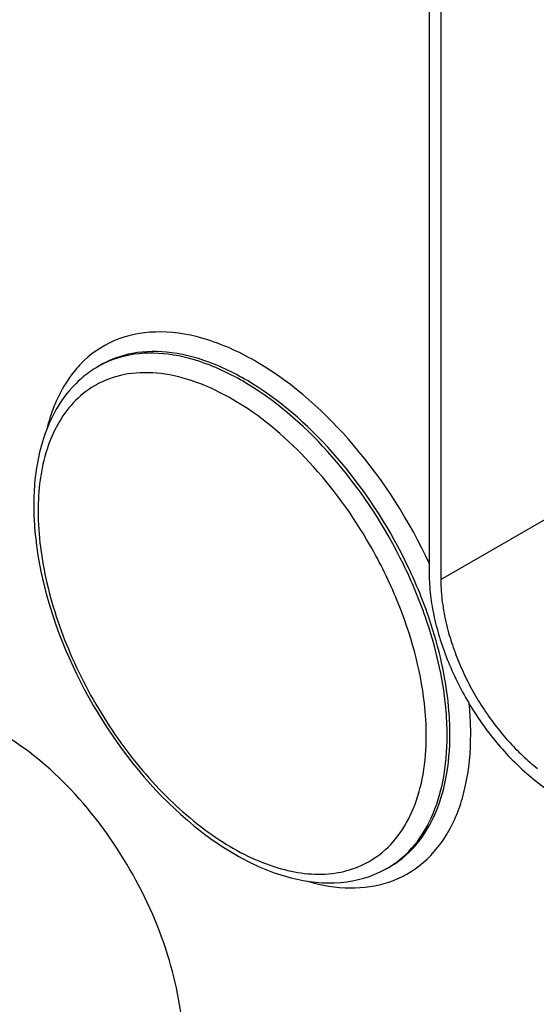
# Model space of a CAD drawing. Header units: inches. Extents: x 0 to 34, y 0 to 22.
# Tile 81 of 97: x 29.922 to 30.079, y 16.373 to 16.671. Entities that reach past the tile are written whole.
import ezdxf

# ---------------------------------------------------------------- set-up
doc = ezdxf.new("R2010")
doc.units = ezdxf.units.IN
doc.header["$LTSCALE"] = 1.87
doc.header["$MEASUREMENT"] = 0
doc.layers.get('0').update_dxf_attribs({"linetype": 'CONTINUOUS'})

msp = doc.modelspace()

# ---------------------------------------------------------------- linework, layer by layer
at = {"color": 7, "linetype": 'CONTINUOUS'}
for p, q in [((30.0460797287, 16.6753408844), (30.0460797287, 16.5036748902)), ((30.0496152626, 16.6732995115), (30.0496152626, 16.5016335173)), ((29.9460902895, 16.5662086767), (29.945282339, 16.5657188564)), ((30.0496152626, 16.5016335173), (30.097589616, 16.5293333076)), ((30.0782172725, 16.440895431), (30.1238256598, 16.4052759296)), ((30.0336852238, 16.4144995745), (30.0328570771, 16.4140447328))]:
    msp.add_line(p, q, dxfattribs=at)
for centre, radius, start, end in [((29.9649929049, 16.5432529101), 0.0339121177, 133.437413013, 142.1659059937), ((29.9622216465, 16.5378203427), 0.032638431, 121.2645887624, 130.8432464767), ((29.9588422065, 16.5362573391), 0.027801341, 114.790828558, 120.3122865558), ((30.0001524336, 16.5244489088), 0.0737249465, 174.3972163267, 177.2775459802), ((30.0060124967, 16.5241674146), 0.079591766, 177.2755046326, 180.0165195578), ((29.9060302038, 16.4418022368), 0.1409311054, 22.2650327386, 29.9382234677), ((29.9097553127, 16.4432565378), 0.1431559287, 19.1790835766, 26.1170939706), ((29.9115741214, 16.4441265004), 0.1420918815, 18.6520785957, 25.5560151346), ((30.0990283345, 16.5036806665), 0.0529486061, 180.0062505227, 182.095284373), ((30.0979734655, 16.5016397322), 0.0483582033, 180.0073635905, 182.2964627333)]:
    msp.add_arc(centre, radius, start, end, dxfattribs=at)
for points, knots in [([(30.0460821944, 16.5065898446), (30.0401353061, 16.5193934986), (30.0255167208, 16.5423923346), (30.0010347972, 16.5646275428), (29.9799475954, 16.5745559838), (29.9653973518, 16.5773050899), (29.9520226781, 16.5753119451), (29.9446666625, 16.5707013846), (29.9416762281, 16.5678773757)], [0, 0, 0, 0, 0.3092549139, 0.5900867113, 0.7104571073, 0.8159064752, 0.9098978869, 1, 1, 1, 1]), ([(30.0382944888, 16.5062747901), (30.0328963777, 16.5173208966), (30.0199605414, 16.5373063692), (29.9987704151, 16.5570249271), (29.9804921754, 16.5667276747), (29.9676580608, 16.570312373), (29.9555939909, 16.5702644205), (29.9483706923, 16.5675908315), (29.9452826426, 16.5657188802)], [0, 0, 0, 0, 0.3045273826, 0.5837581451, 0.705792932, 0.814138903, 0.9105548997, 1, 1, 1, 1]), ([(30.0397642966, 16.5054239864), (30.0344177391, 16.5166431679), (30.0214869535, 16.5369827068), (30.0001725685, 16.5571011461), (29.9817116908, 16.5670629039), (29.9687318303, 16.570776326), (29.9565223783, 16.5707894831), (29.9492100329, 16.5681001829), (29.9460903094, 16.5662086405)], [0, 0, 0, 0, 0.3040858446, 0.5836879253, 0.7059324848, 0.8143747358, 0.9107325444, 1, 1, 1, 1]), ([(29.938209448, 16.5640538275), (29.9373038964, 16.5628905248), (29.9337675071, 16.5577155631), (29.9314966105, 16.5517422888), (29.9303553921, 16.5470992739)], [0, 0, 0, 0, 0.2356692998, 1, 1, 1, 1]), ([(30.0281560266, 16.5121361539), (30.0229983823, 16.5211079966), (30.011308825, 16.5372405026), (29.9929909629, 16.5531003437), (29.9775297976, 16.5610098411), (29.9666495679, 16.5641247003), (29.9563573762, 16.5645089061), (29.9500001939, 16.5627970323), (29.947184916, 16.5614966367)], [0, 0, 0, 0, 0.3036008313, 0.5796117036, 0.7012851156, 0.8106531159, 0.9090225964, 1, 1, 1, 1]), ([(29.9408763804, 16.5625113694), (29.9401247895, 16.5618621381), (29.9371833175, 16.5590830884), (29.9347473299, 16.5557850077), (29.9332225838, 16.5531433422)], [0, 0, 0, 0, 0.2456343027, 1, 1, 1, 1]), ([(29.9383722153, 16.5550891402), (29.9347230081, 16.5511824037), (29.9290764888, 16.5404452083), (29.9277387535, 16.5286497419), (29.9277387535, 16.522307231)], [0, 0, 0, 0, 0.4573704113, 1, 1, 1, 1]), ([(29.9332225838, 16.5531433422), (29.9323360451, 16.5516073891), (29.9290032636, 16.5448546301), (29.9273420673, 16.5373594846), (29.9267796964, 16.5316467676)], [0, 0, 0, 0, 0.2360256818, 1, 1, 1, 1]), ([(29.926420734, 16.5241444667), (29.926420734, 16.5222651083), (29.9266891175, 16.5144036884), (29.927955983, 16.5065905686), (29.9293482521, 16.500772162)], [0, 0, 0, 0, 0.2390426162, 1, 1, 1, 1]), ([(29.9277387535, 16.522307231), (29.9277387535, 16.5150366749), (29.9298213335, 16.4997389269), (29.9375582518, 16.4773298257), (29.9494514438, 16.4558404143), (29.9644920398, 16.4371183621), (29.9814334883, 16.4227229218), (29.9989765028, 16.413856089), (30.0160534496, 16.4114059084), (30.0262827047, 16.4150525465), (30.0302310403, 16.4178595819)], [0, 0, 0, 0, 0.1298810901, 0.2729697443, 0.4214515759, 0.5664449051, 0.6997571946, 0.8156958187, 0.9134586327, 1, 1, 1, 1]), ([(30.0461151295, 16.5017447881), (30.0461938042, 16.4995756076), (30.0466166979, 16.4951220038), (30.0474842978, 16.4907358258), (30.0480295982, 16.4885084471)], [0, 0, 0, 0, 0.4862727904, 1, 1, 1, 1]), ([(29.9293482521, 16.500772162), (29.9326663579, 16.4869055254), (29.9440455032, 16.4604156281), (29.9662669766, 16.4330111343), (29.9875767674, 16.4176381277), (30.0034454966, 16.410836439), (30.0190414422, 16.4090286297), (30.0287399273, 16.4117867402), (30.0328446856, 16.4140380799)], [0, 0, 0, 0, 0.2844832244, 0.565686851, 0.6923611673, 0.8056414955, 0.9065904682, 1, 1, 1, 1]), ([(30.0496541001, 16.4997020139), (30.0497410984, 16.4975123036), (30.0502113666, 16.4930099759), (30.0511710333, 16.4885893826), (30.0517727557, 16.4863452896)], [0, 0, 0, 0, 0.485389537, 1, 1, 1, 1]), ([(30.0452285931, 16.4544700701), (30.0452285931, 16.4577022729), (30.0443652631, 16.4716380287), (30.0405058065, 16.4852905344), (30.0364536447, 16.4951998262)], [0, 0, 0, 0, 0.2318986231, 1, 1, 1, 1]), ([(30.0515365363, 16.4544382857), (30.0515365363, 16.4572851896), (30.0509059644, 16.4694647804), (30.0480274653, 16.4814688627), (30.0449655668, 16.4902863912)], [0, 0, 0, 0, 0.2337181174, 1, 1, 1, 1]), ([(30.0523689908, 16.4549024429), (30.0523689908, 16.4576567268), (30.0517798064, 16.4694225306), (30.0490808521, 16.481029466), (30.0462030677, 16.4895704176)], [0, 0, 0, 0, 0.234067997, 1, 1, 1, 1]), ([(30.0480295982, 16.4885084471), (30.0485861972, 16.4862349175), (30.0499273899, 16.4816682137), (30.0525305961, 16.4749389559), (30.0557140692, 16.4683207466), (30.0594230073, 16.4619347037), (30.0635887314, 16.4558938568), (30.0681387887, 16.4503055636), (30.0729912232, 16.4452735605), (30.0764540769, 16.4422724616), (30.0782172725, 16.440895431)], [0, 0, 0, 0, 0.1224679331, 0.2486591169, 0.377125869, 0.5063224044, 0.6346674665, 0.760668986, 0.8829457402, 1, 1, 1, 1]), ([(30.0517727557, 16.4863452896), (30.0523112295, 16.4843370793), (30.0535799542, 16.4803124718), (30.0559789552, 16.4743924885), (30.0588672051, 16.4685871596), (30.0621952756, 16.4629949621), (30.0659065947, 16.4577097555), (30.069939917, 16.4528199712), (30.074226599, 16.4484098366), (30.0772783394, 16.4457740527), (30.0788312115, 16.4445612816)], [0, 0, 0, 0, 0.1233249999, 0.249963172, 0.37852151, 0.5075573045, 0.6356003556, 0.7612167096, 0.8831292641, 1, 1, 1, 1]), ([(30.058676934, 16.4548706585), (30.058676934, 16.4556283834), (30.0586363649, 16.4587248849), (30.0584375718, 16.4618188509), (30.0582082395, 16.4641464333)], [0, 0, 0, 0, 0.2446975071, 1, 1, 1, 1]), ([(29.9716810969, 16.3596287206), (29.9716810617, 16.3686679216), (29.9682910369, 16.3877331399), (29.9564734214, 16.4145248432), (29.9391796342, 16.4381550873), (29.9243638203, 16.4506246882), (29.9165351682, 16.4551442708)], [0, 0, 0, 0, 0.2372094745, 0.4999933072, 0.7627799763, 1, 1, 1, 1]), ([(30.0302310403, 16.4178595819), (30.0326585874, 16.4195854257), (30.037134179, 16.4240187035), (30.0418550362, 16.4326497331), (30.0446710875, 16.4430383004), (30.0452285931, 16.4505383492), (30.0452285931, 16.4544700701)], [0, 0, 0, 0, 0.2179922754, 0.4526697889, 0.7122437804, 1, 1, 1, 1]), ([(30.0328570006, 16.4140448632), (30.0358212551, 16.4156729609), (30.0413882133, 16.4201752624), (30.0473215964, 16.4296472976), (30.0508474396, 16.441380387), (30.0515365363, 16.4499354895), (30.0515365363, 16.4544382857)], [0, 0, 0, 0, 0.2178938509, 0.4507743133, 0.7098907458, 1, 1, 1, 1]), ([(30.0336852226, 16.4144995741), (30.0366501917, 16.4161280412), (30.0422182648, 16.4206315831), (30.0481530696, 16.43010566), (30.0516797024, 16.4418414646), (30.0523689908, 16.4503985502), (30.0523689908, 16.4549024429)], [0, 0, 0, 0, 0.2178953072, 0.4507733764, 0.7098871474, 1, 1, 1, 1]), ([(30.0338497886, 16.4101347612), (30.0376427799, 16.4113945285), (30.0449868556, 16.4155424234), (30.0530323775, 16.4259276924), (30.0577708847, 16.4394957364), (30.058676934, 16.4495478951), (30.058676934, 16.4548706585)], [0, 0, 0, 0, 0.2197983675, 0.4498385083, 0.7072765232, 1, 1, 1, 1]), ([(30.0093997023, 16.410388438), (30.0135679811, 16.4091889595), (30.0217968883, 16.4077700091), (30.0301425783, 16.4089034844), (30.0338497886, 16.4101347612)], [0, 0, 0, 0, 0.5261467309, 1, 1, 1, 1])]:
    msp.add_open_spline(points, degree=3, knots=knots, dxfattribs=at)
msp.add_open_spline([(29.9448105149, 16.5602578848), (29.9424347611, 16.5588686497), (29.9402508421, 16.5571003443), (29.9383722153, 16.5550891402)], degree=3, dxfattribs=at)

doc.saveas('drawing.dxf')
